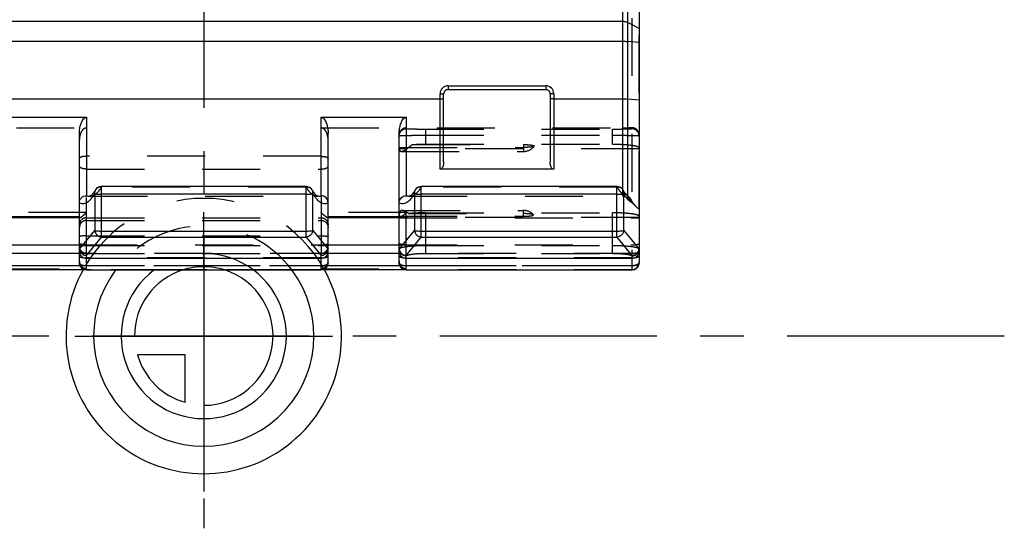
# Model space of a CAD drawing. Header units: millimetres. Extents: x 0 to 1000, y 0 to 1000.
# Tile 3 of 5: x 479 to 590, y 367 to 424. Entities that reach past the tile are written whole.
import ezdxf

# ---------------------------------------------------------------- set-up
doc = ezdxf.new("R2010")
doc.units = ezdxf.units.MM
doc.header["$LTSCALE"] = 65.185185
doc.linetypes.add('CENTER', pattern=[0.6, 0.375, -0.075, 0.075, -0.075])
doc.linetypes.add('HIDDEN', pattern=[0.2, 0.1, -0.1])
for name, color, linetype in [('ACHSEN_S', 7, 'CONTINUOUS'), ('FASEN', 7, 'CONTINUOUS'), ('FLAECHEN', 7, 'CONTINUOUS'), ('KOERPER', 7, 'CONTINUOUS'), ('KONST.EL_MIT_GEO', 7, 'CONTINUOUS'), ('KURVEN', 7, 'CONTINUOUS')]:
    doc.layers.add(name, color=color, linetype=linetype)

msp = doc.modelspace()

# ---------------------------------------------------------------- linework, layer by layer
at = {"layer": 'ACHSEN_S', "color": 40, "linetype": 'CENTER'}
for p, q in [((500, 634.1), (500, 366.76)), ((590.12, 388.4), (409.88, 388.4))]:
    msp.add_line(p, q, dxfattribs=at)
at = {"layer": 'FASEN', "color": 7, "linetype": 'Continuous'}
msp.add_line((549, 432.04), (549, 402.69), dxfattribs=at)
at = {"layer": 'FASEN', "color": 8, "linetype": 'HIDDEN'}
msp.add_line((547.73, 403.91), (548.68, 402.96), dxfattribs=at)
at = {"layer": 'FLAECHEN', "color": 8, "linetype": 'HIDDEN'}
for p, q in [((487.13, 404.14), (512.87, 404.14)), ((523.13, 404.14), (547.17, 404.14))]:
    msp.add_line(p, q, dxfattribs=at)
at = {"layer": 'KOERPER', "color": 8, "linetype": 'HIDDEN'}
for p, q in [((522.24, 409.18), (536, 409.18)), ((536, 409.95), (536, 409.18)), ((522.33, 402.54), (536, 402.54)), ((536, 401.89), (536, 402.54))]:
    msp.add_line(p, q, dxfattribs=at)
for centre, start, end in [((536, 410.68), 270, 322.7584), ((536, 401.04), 42.2541, 90)]:
    msp.add_arc(centre, 1.5, start, end, dxfattribs=at)
for points, knots in [([(536, 409.95), (536.08, 409.95), (536.25, 409.95), (536.48, 409.94), (536.69, 409.92), (536.88, 409.9), (537.02, 409.87), (537.12, 409.85), (537.17, 409.83), (537.19, 409.81), (537.2, 409.79), (537.2, 409.78), (537.19, 409.78)], [0, 0, 0, 0, 0.199547, 0.390703, 0.565121, 0.715619, 0.835973, 0.921714, 0.95103, 0.971763, 0.986082, 1, 1, 1, 1]), ([(537.19, 409.78), (537.18, 409.76), (537.14, 409.74), (537.06, 409.72), (536.94, 409.69), (536.73, 409.66), (536.41, 409.64), (536.14, 409.63), (536, 409.63)], [0, 0, 0, 0, 0.041627, 0.111783, 0.210279, 0.334509, 0.643834, 1, 1, 1, 1]), ([(537.11, 402.05), (537.1, 402.06), (537.06, 402.08), (536.98, 402.1), (536.87, 402.12), (536.67, 402.15), (536.38, 402.17), (536.13, 402.18), (536, 402.18)], [0, 0, 0, 0, 0.043829, 0.115715, 0.215164, 0.33955, 0.647163, 1, 1, 1, 1]), ([(536, 401.89), (536.15, 401.89), (536.43, 401.89), (536.76, 401.92), (536.96, 401.95), (537.05, 401.98), (537.09, 402), (537.11, 402.01), (537.12, 402.03), (537.11, 402.04), (537.11, 402.05)], [0, 0, 0, 0, 0.393714, 0.719599, 0.839263, 0.923436, 0.951707, 0.971403, 0.985237, 1, 1, 1, 1])]:
    msp.add_open_spline(points, degree=3, knots=knots, dxfattribs=at)
at = {"layer": 'KONST.EL_MIT_GEO', "color": 7, "linetype": 'Continuous'}
for p, q in [((547.17, 404.89), (547.17, 433.06)), ((547.73, 404.18), (547.73, 432.9)), ((452.83, 423.83), (547.17, 423.83)), ((549, 423.02), (547.73, 423.7)), ((452.83, 421.58), (547.17, 421.58)), ((549, 421.45), (547.73, 421.56)), ((526.6, 407.18), (526.6, 415.67)), ((527.5, 416.57), (538.5, 416.57)), ((527.5, 416.57), (527.5, 416.14)), ((527.5, 416.14), (538.5, 416.14)), ((538.5, 416.57), (538.5, 416.14)), ((539.4, 415.67), (539.4, 407.18)), ((473.4, 415.09), (526.6, 415.09)), ((527, 408), (527, 415.64)), ((539, 415.64), (539, 408)), ((539.4, 415.09), (547.17, 415.09)), ((549, 414.96), (547.73, 415.07)), ((477.2, 413.02), (486.8, 413.02)), ((486.8, 413.02), (486.8, 404.2)), ((513.2, 413.02), (522.8, 413.02)), ((513.2, 404.2), (513.2, 413.02)), ((522.8, 413.02), (522.8, 404.2)), ((486, 396.64), (486, 411.23)), ((514, 396.64), (514, 411.23)), ((522, 396.64), (522, 411.23)), ((539.4, 407.18), (526.6, 407.18)), ((487.8, 404.84), (487.8, 404.84)), ((511.51, 405.24), (488.49, 405.24)), ((488.49, 399.53), (488.49, 405.24)), ((511.51, 399.53), (511.51, 405.24)), ((523.8, 404.84), (523.8, 404.84)), ((546.51, 405.24), (524.49, 405.24)), ((524.49, 399.53), (524.49, 405.24)), ((546.51, 399.53), (546.51, 405.24)), ((487.13, 404.14), (487.13, 404.14)), ((487.72, 404.42), (487.72, 400.28)), ((511.51, 404.36), (488.49, 404.36)), ((512.28, 400.28), (512.28, 404.42)), ((512.87, 404.14), (512.87, 404.14)), ((523.13, 404.14), (523.13, 404.14)), ((523.72, 404.42), (523.72, 400.28)), ((546.51, 404.36), (524.49, 404.36)), ((547.28, 400.28), (547.28, 404.42)), ((547.73, 404.18), (547.68, 404.23)), ((549, 402.69), (549, 396.64)), ((486.01, 401.71), (477.99, 401.71)), ((486, 401.81), (478, 401.81)), ((486, 401.7), (478, 401.7)), ((522.01, 401.71), (513.99, 401.71)), ((522, 401.81), (514, 401.81)), ((522, 401.7), (514, 401.7)), ((486, 398.19), (487.72, 400.28)), ((488.49, 400.22), (511.51, 400.22)), ((512.28, 400.28), (514, 398.19)), ((522, 398.19), (523.72, 400.28)), ((524.49, 400.22), (546.51, 400.22)), ((547.28, 400.28), (549, 398.19)), ((486.8, 397.47), (488.49, 399.53)), ((488.49, 399.53), (511.51, 399.53)), ((511.51, 399.53), (513.2, 397.47)), ((522.8, 397.47), (524.49, 399.53)), ((524.49, 399.53), (546.51, 399.53)), ((546.51, 399.53), (548.2, 397.47)), ((478, 398.67), (486, 398.67)), ((514, 398.67), (522, 398.67)), ((486, 397.69), (478, 397.69)), ((486.8, 395.84), (486.8, 397.47)), ((486.8, 397.15), (513.2, 397.15)), ((513.2, 395.84), (513.2, 397.47)), ((522, 397.69), (514, 397.69)), ((522.8, 395.84), (522.8, 397.47)), ((522.8, 397.15), (548.2, 397.15)), ((548.2, 397.47), (548.2, 395.84)), ((486.6, 395.86), (477.39, 395.86)), ((486.07, 396.31), (477.93, 396.31)), ((486.8, 395.84), (513.2, 395.84)), ((486.8, 395.84), (513.2, 395.84)), ((522.6, 395.86), (513.39, 395.86)), ((522.07, 396.31), (513.93, 396.31)), ((522.8, 395.84), (548.2, 395.84)), ((522.8, 395.84), (548.2, 395.84))]:
    msp.add_line(p, q, dxfattribs=at)
at = {"layer": 'KONST.EL_MIT_GEO', "color": 8, "linetype": 'HIDDEN'}
for p, q in [((549, 402.69), (549, 432.04)), ((548.2, 424.19), (548.2, 397.47)), ((452.83, 411.83), (486.8, 411.83)), ((513.2, 411.83), (547.17, 411.83)), ((525, 411.7), (546, 411.7)), ((525, 410), (525, 411.7)), ((546, 410), (546, 411.7)), ((548.2, 411.84), (547.73, 411.83)), ((525, 411.01), (546, 411.01)), ((549, 409.47), (522, 409.47)), ((522.01, 409.63), (536, 409.63)), ((523.46, 409.95), (536, 409.95)), ((525, 410), (546, 410)), ((513.2, 408.63), (486.8, 408.63)), ((486.8, 407.2), (513.2, 407.2)), ((511.51, 405.17), (488.49, 405.17)), ((546.51, 405.17), (524.49, 405.17)), ((547.17, 404.14), (547.17, 404.89)), ((486.8, 397.47), (486.8, 404.2)), ((513.2, 404.2), (513.2, 397.47)), ((547.73, 404.18), (547.73, 403.91)), ((486.8, 402.3), (477.2, 402.3)), ((486.02, 401.7), (486, 401.7)), ((486.8, 401.72), (513.2, 401.72)), ((486.8, 401.41), (513.2, 401.41)), ((522.8, 402.3), (513.2, 402.3)), ((514, 401.7), (513.98, 401.7)), ((522, 401.89), (536, 401.89)), ((549, 401.73), (522, 401.73)), ((522, 401.7), (549, 401.7)), ((522.8, 397.47), (522.8, 402.3)), ((523.06, 402.18), (536, 402.18)), ((525, 402.27), (546, 402.27)), ((525, 397.7), (525, 402.27)), ((546, 397.7), (546, 402.27)), ((486.8, 399.68), (513.2, 399.68)), ((486, 398.67), (514, 398.67)), ((486.8, 398.6), (513.2, 398.6)), ((522, 398.67), (548.2, 398.67)), ((525, 398.6), (546, 398.6)), ((514, 397.69), (486, 397.69)), ((486.8, 397.7), (513.2, 397.7)), ((513.2, 397.2), (486.8, 397.2)), ((548.2, 397.69), (522, 397.69)), ((548.2, 397.2), (522.8, 397.2)), ((525, 397.7), (546, 397.7)), ((548.2, 395.87), (451.8, 395.87)), ((477.2, 395.98), (486.8, 395.98)), ((513.93, 396.31), (486.07, 396.31)), ((513.39, 395.86), (486.6, 395.86)), ((486.8, 396.33), (513.2, 396.33)), ((513.2, 395.98), (522.8, 395.98)), ((548.2, 396.31), (522.07, 396.31)), ((548.2, 395.86), (522.6, 395.86)), ((522.8, 396.33), (548.2, 396.33))]:
    msp.add_line(p, q, dxfattribs=at)
at = {"layer": 'KONST.EL_MIT_GEO', "color": 7, "linetype": 'Continuous'}
for points in [[(487.8, 404.84), (487.76, 404.77), (487.68, 404.65), (487.61, 404.55), (487.55, 404.46), (487.48, 404.39), (487.42, 404.32), (487.37, 404.27), (487.32, 404.23), (487.29, 404.21)], [(512.71, 404.21), (512.68, 404.23), (512.63, 404.27), (512.57, 404.33), (512.51, 404.39), (512.45, 404.47), (512.38, 404.56), (512.31, 404.66), (512.24, 404.78), (512.2, 404.84)], [(523.8, 404.84), (523.76, 404.77), (523.68, 404.65), (523.61, 404.55), (523.55, 404.46), (523.48, 404.39), (523.42, 404.32), (523.37, 404.27), (523.32, 404.23), (523.29, 404.21)], [(547.51, 404.4), (547.5, 404.41), (547.46, 404.45), (547.42, 404.5), (547.38, 404.56), (547.34, 404.62), (547.3, 404.68), (547.25, 404.75), (547.21, 404.83), (547.2, 404.84)], [(487.29, 404.21), (487.27, 404.2), (487.24, 404.17), (487.21, 404.16), (487.18, 404.15), (487.16, 404.14), (487.15, 404.14), (487.13, 404.14)], [(512.87, 404.14), (512.85, 404.14), (512.84, 404.14), (512.82, 404.15), (512.79, 404.16), (512.76, 404.18), (512.72, 404.2), (512.71, 404.21)], [(523.29, 404.21), (523.27, 404.2), (523.24, 404.17), (523.21, 404.16), (523.18, 404.15), (523.16, 404.14), (523.15, 404.14), (523.13, 404.14)], [(547.62, 404.28), (547.58, 404.32), (547.53, 404.38), (547.51, 404.4)], [(547.68, 404.23), (547.67, 404.24), (547.62, 404.28)]]:
    msp.add_lwpolyline(points, dxfattribs=at)
for centre, radius, start, end in [((527.5, 415.67), 0.9, 90.0011, 179.9991), ((527.5, 415.64), 0.5, 90.0004, 180.0023), ((538.5, 415.67), 0.9, 0.001, 89.9988), ((538.5, 415.64), 0.5, 359.9977, 89.9995), ((488.49, 404.44), 0.8, 90, 150.0776), ((511.51, 404.44), 0.8, 29.9199, 90), ((524.49, 404.44), 0.8, 90, 150.0776), ((546.51, 404.44), 0.8, 29.9237, 90), ((551.31, 406.74), 4.65, 209.9279, 211.5979), ((550.94, 406.51), 4.21, 211.602, 213.0561), ((550.61, 406.29), 3.82, 213.0519, 214.7958), ((486.74, 398.27), 0.74, 186.0792, 191.9314), ((486.76, 398.27), 0.76, 191.927, 197.6514), ((513.24, 398.27), 0.76, 342.3486, 348.073), ((513.26, 398.27), 0.74, 348.0686, 353.9208), ((522.74, 398.27), 0.74, 186.0792, 191.9314), ((522.76, 398.27), 0.76, 191.927, 197.6514), ((548.24, 398.27), 0.76, 342.3486, 348.073), ((548.26, 398.27), 0.74, 348.0686, 353.9208), ((486.8, 396.64), 0.8, 180, 270), ((513.2, 396.64), 0.8, 270, 360), ((522.8, 396.64), 0.8, 180, 270), ((548.2, 396.64), 0.8, 270, 360)]:
    msp.add_arc(centre, radius, start, end, dxfattribs=at)
at = {"layer": 'KONST.EL_MIT_GEO', "color": 8, "linetype": 'HIDDEN'}
for centre, radius, start, end in [((524.36, 409.75), 2.36, 182.7223, 184.6437), ((547.17, 403.34), 0.8, 45, 90), ((522.05, 401.88), 0.0515, 172.5118, 179.9882), ((548.2, 396.66), 0.8, 270, 360)]:
    msp.add_arc(centre, radius, start, end, dxfattribs=at)
for centre, major_axis, ratio, start_param, end_param in [((522.8, 411.03), (0.8, 0), 0.995638, 1.570796, 3.141593), ((486.8, 396.82), (0, 0.835), 0.957542, 1.570796, 3.141593), ((513.2, 396.82), (0, 0.835), 0.957542, -3.141593, -1.570796), ((522.8, 396.82), (0, 0.835), 0.957542, 1.570796, 3.141593)]:
    msp.add_ellipse(centre, major_axis=major_axis, ratio=ratio, start_param=start_param, end_param=end_param, dxfattribs=at)
at = {"layer": 'KONST.EL_MIT_GEO', "color": 7, "linetype": 'Continuous'}
for centre, major_axis, start_param, end_param in [((486.8, 399.25), (0.68, 1.28), -3.695368, -3.594066), ((513.2, 399.25), (-0.68, 1.28), -2.689119, -2.587817), ((522.8, 399.25), (0.68, 1.28), -3.695368, -3.594066), ((548.2, 399.25), (-0.68, 1.28), -2.689119, -2.587817)]:
    msp.add_ellipse(centre, major_axis=major_axis, ratio=0.327533, start_param=start_param, end_param=end_param, dxfattribs=at)
for points, knots in [([(547.17, 423.83), (547.22, 423.83), (547.41, 423.82), (547.61, 423.77), (547.73, 423.7)], [0, 0, 0, 0, 0.268264, 1, 1, 1, 1]), ([(547.17, 421.58), (547.22, 421.58), (547.41, 421.58), (547.6, 421.57), (547.73, 421.56)], [0, 0, 0, 0, 0.275608, 1, 1, 1, 1]), ([(526.6, 415.67), (526.65, 415.67), (526.75, 415.67), (526.86, 415.67), (526.93, 415.66), (526.97, 415.65), (526.99, 415.65), (527, 415.64), (527, 415.64)], [0, 0, 0, 0, 0.378523, 0.699801, 0.823499, 0.916079, 0.97462, 1, 1, 1, 1]), ([(539.4, 415.67), (539.35, 415.67), (539.25, 415.67), (539.14, 415.67), (539.07, 415.66), (539.03, 415.65), (539.01, 415.65), (539, 415.64), (539, 415.64)], [0, 0, 0, 0, 0.378523, 0.699801, 0.823499, 0.916079, 0.97462, 1, 1, 1, 1]), ([(526.6, 415.09), (526.65, 415.09), (526.75, 415.09), (526.86, 415.09), (526.93, 415.08), (526.97, 415.07), (526.99, 415.07), (527, 415.06), (527, 415.06)], [0, 0, 0, 0, 0.378523, 0.699801, 0.823499, 0.916079, 0.97462, 1, 1, 1, 1]), ([(539.4, 415.09), (539.35, 415.09), (539.25, 415.09), (539.14, 415.09), (539.07, 415.08), (539.03, 415.07), (539.01, 415.07), (539, 415.06), (539, 415.06)], [0, 0, 0, 0, 0.378523, 0.699801, 0.823499, 0.916079, 0.97462, 1, 1, 1, 1]), ([(547.17, 415.09), (547.22, 415.09), (547.41, 415.09), (547.6, 415.09), (547.73, 415.07)], [0, 0, 0, 0, 0.275608, 1, 1, 1, 1]), ([(486, 411.23), (486, 411.41), (486.03, 411.76), (486.13, 412.18), (486.25, 412.5), (486.38, 412.73), (486.54, 412.94), (486.71, 413.02), (486.8, 413.02)], [0, 0, 0, 0, 0.250062, 0.500182, 0.625412, 0.750701, 0.875957, 1, 1, 1, 1]), ([(513.2, 413.02), (513.29, 413.02), (513.46, 412.94), (513.62, 412.73), (513.75, 412.5), (513.87, 412.18), (513.97, 411.76), (514, 411.41), (514, 411.23)], [0, 0, 0, 0, 0.124045, 0.2493, 0.37459, 0.499819, 0.749938, 1, 1, 1, 1]), ([(522, 411.23), (522, 411.41), (522.03, 411.76), (522.13, 412.18), (522.25, 412.5), (522.38, 412.73), (522.54, 412.94), (522.71, 413.02), (522.8, 413.02)], [0, 0, 0, 0, 0.250062, 0.500182, 0.625412, 0.750701, 0.875957, 1, 1, 1, 1]), ([(527, 408), (527, 407.92), (526.99, 407.76), (526.95, 407.53), (526.87, 407.35), (526.76, 407.22), (526.66, 407.18), (526.6, 407.18)], [0, 0, 0, 0, 0.243616, 0.474573, 0.702009, 0.827646, 1, 1, 1, 1]), ([(539.4, 407.18), (539.34, 407.18), (539.24, 407.22), (539.13, 407.35), (539.05, 407.53), (539.01, 407.76), (539, 407.92), (539, 408)], [0, 0, 0, 0, 0.172367, 0.298, 0.525433, 0.756387, 1, 1, 1, 1]), ([(487.8, 404.84), (487.74, 404.74), (487.7, 404.6), (487.71, 404.45), (487.72, 404.42)], [0, 0, 0, 0, 0.74441, 1, 1, 1, 1]), ([(512.28, 404.42), (512.29, 404.45), (512.3, 404.6), (512.26, 404.74), (512.2, 404.84)], [0, 0, 0, 0, 0.255992, 1, 1, 1, 1]), ([(523.8, 404.84), (523.74, 404.74), (523.7, 404.6), (523.71, 404.45), (523.72, 404.42)], [0, 0, 0, 0, 0.74441, 1, 1, 1, 1]), ([(547.28, 404.42), (547.29, 404.45), (547.3, 404.6), (547.26, 404.74), (547.2, 404.84)], [0, 0, 0, 0, 0.255994, 1, 1, 1, 1]), ([(486, 403.39), (486, 403.6), (486.17, 404.02), (486.6, 404.19), (486.8, 404.2)], [0, 0, 0, 0, 0.500471, 1, 1, 1, 1]), ([(486, 403.39), (486.16, 403.33), (486.51, 403.28), (486.84, 403.44), (486.98, 403.54)], [0, 0, 0, 0, 0.485581, 1, 1, 1, 1]), ([(486.8, 404.2), (486.83, 404.19), (486.93, 404.16), (487.05, 404.14), (487.13, 404.14)], [0, 0, 0, 0, 0.256775, 1, 1, 1, 1]), ([(486.98, 403.54), (487.03, 403.57), (487.22, 403.73), (487.38, 403.92), (487.5, 404.07)], [0, 0, 0, 0, 0.224773, 1, 1, 1, 1]), ([(487.5, 404.07), (487.52, 404.1), (487.59, 404.21), (487.67, 404.33), (487.72, 404.42)], [0, 0, 0, 0, 0.238913, 1, 1, 1, 1]), ([(487.72, 404.42), (487.75, 404.41), (487.85, 404.39), (488.02, 404.37), (488.24, 404.36), (488.4, 404.36), (488.49, 404.36)], [0, 0, 0, 0, 0.141624, 0.372306, 0.668714, 1, 1, 1, 1]), ([(511.51, 404.36), (511.6, 404.36), (511.76, 404.36), (511.98, 404.37), (512.15, 404.39), (512.25, 404.41), (512.28, 404.42)], [0, 0, 0, 0, 0.33156, 0.627968, 0.858521, 1, 1, 1, 1]), ([(512.28, 404.42), (512.3, 404.39), (512.37, 404.27), (512.45, 404.15), (512.51, 404.07)], [0, 0, 0, 0, 0.261216, 1, 1, 1, 1]), ([(512.51, 404.07), (512.55, 404.02), (512.7, 403.82), (512.87, 403.64), (513.02, 403.54)], [0, 0, 0, 0, 0.27739, 1, 1, 1, 1]), ([(512.87, 404.14), (512.9, 404.14), (513.01, 404.14), (513.12, 404.17), (513.2, 404.2)], [0, 0, 0, 0, 0.245566, 1, 1, 1, 1]), ([(513.02, 403.54), (513.16, 403.44), (513.49, 403.28), (513.84, 403.33), (514, 403.39)], [0, 0, 0, 0, 0.514413, 1, 1, 1, 1]), ([(514, 403.39), (514, 403.6), (513.83, 404.02), (513.4, 404.19), (513.2, 404.2)], [0, 0, 0, 0, 0.500471, 1, 1, 1, 1]), ([(522, 403.39), (522, 403.6), (522.17, 404.02), (522.6, 404.19), (522.8, 404.2)], [0, 0, 0, 0, 0.500471, 1, 1, 1, 1]), ([(522, 403.39), (522.16, 403.33), (522.51, 403.28), (522.84, 403.44), (522.98, 403.54)], [0, 0, 0, 0, 0.485581, 1, 1, 1, 1]), ([(522.8, 404.2), (522.83, 404.19), (522.93, 404.16), (523.05, 404.14), (523.13, 404.14)], [0, 0, 0, 0, 0.256775, 1, 1, 1, 1]), ([(522.98, 403.54), (523.03, 403.57), (523.22, 403.73), (523.38, 403.92), (523.5, 404.07)], [0, 0, 0, 0, 0.224773, 1, 1, 1, 1]), ([(523.5, 404.07), (523.52, 404.1), (523.59, 404.21), (523.67, 404.33), (523.72, 404.42)], [0, 0, 0, 0, 0.238913, 1, 1, 1, 1]), ([(523.72, 404.42), (523.75, 404.41), (523.85, 404.39), (524.02, 404.37), (524.24, 404.36), (524.4, 404.36), (524.49, 404.36)], [0, 0, 0, 0, 0.141624, 0.372306, 0.668714, 1, 1, 1, 1]), ([(546.51, 404.36), (546.6, 404.36), (546.76, 404.36), (546.98, 404.37), (547.15, 404.39), (547.25, 404.41), (547.28, 404.42)], [0, 0, 0, 0, 0.33156, 0.627968, 0.858521, 1, 1, 1, 1]), ([(547.47, 404.11), (547.49, 404.09), (547.55, 404), (547.62, 403.92), (547.68, 403.85)], [0, 0, 0, 0, 0.260543, 1, 1, 1, 1]), ([(547.68, 403.85), (547.73, 403.8), (547.92, 403.6), (548.15, 403.43), (548.34, 403.37)], [0, 0, 0, 0, 0.283563, 1, 1, 1, 1]), ([(547.79, 404.12), (547.92, 403.99), (548.09, 403.73), (548.27, 403.47), (548.34, 403.37)], [0, 0, 0, 0, 0.5969, 1, 1, 1, 1]), ([(548.68, 402.96), (548.65, 402.99), (548.53, 403.12), (548.42, 403.26), (548.34, 403.37)], [0, 0, 0, 0, 0.234924, 1, 1, 1, 1]), ([(549, 402.69), (548.97, 402.71), (548.86, 402.79), (548.76, 402.88), (548.68, 402.96)], [0, 0, 0, 0, 0.237155, 1, 1, 1, 1]), ([(487.72, 400.28), (487.75, 400.26), (487.85, 400.25), (488.02, 400.23), (488.24, 400.22), (488.4, 400.22), (488.49, 400.22)], [0, 0, 0, 0, 0.141624, 0.372306, 0.668714, 1, 1, 1, 1]), ([(487.72, 400.28), (487.74, 400.09), (487.92, 399.72), (488.3, 399.55), (488.49, 399.53)], [0, 0, 0, 0, 0.497933, 1, 1, 1, 1]), ([(511.51, 400.22), (511.6, 400.22), (511.76, 400.22), (511.98, 400.23), (512.15, 400.25), (512.25, 400.26), (512.28, 400.28)], [0, 0, 0, 0, 0.331286, 0.627694, 0.858376, 1, 1, 1, 1]), ([(512.28, 400.28), (512.26, 400.09), (512.08, 399.72), (511.7, 399.55), (511.51, 399.53)], [0, 0, 0, 0, 0.497933, 1, 1, 1, 1]), ([(523.72, 400.28), (523.75, 400.26), (523.85, 400.25), (524.02, 400.23), (524.24, 400.22), (524.4, 400.22), (524.49, 400.22)], [0, 0, 0, 0, 0.141624, 0.372306, 0.668714, 1, 1, 1, 1]), ([(523.72, 400.28), (523.74, 400.09), (523.92, 399.72), (524.3, 399.55), (524.49, 399.53)], [0, 0, 0, 0, 0.497933, 1, 1, 1, 1]), ([(546.51, 400.22), (546.6, 400.22), (546.76, 400.22), (546.98, 400.23), (547.15, 400.25), (547.25, 400.26), (547.28, 400.28)], [0, 0, 0, 0, 0.331286, 0.627694, 0.858376, 1, 1, 1, 1]), ([(547.28, 400.28), (547.26, 400.09), (547.08, 399.72), (546.7, 399.55), (546.51, 399.53)], [0, 0, 0, 0, 0.497933, 1, 1, 1, 1]), ([(486, 397.93), (486, 397.83), (486.04, 397.62), (486.22, 397.36), (486.49, 397.19), (486.7, 397.15), (486.8, 397.15)], [0, 0, 0, 0, 0.247266, 0.496092, 0.747204, 1, 1, 1, 1]), ([(486.04, 398.04), (486.09, 397.88), (486.3, 397.59), (486.63, 397.48), (486.8, 397.47)], [0, 0, 0, 0, 0.49598, 1, 1, 1, 1]), ([(513.2, 397.47), (513.37, 397.48), (513.7, 397.59), (513.91, 397.88), (513.96, 398.04)], [0, 0, 0, 0, 0.50402, 1, 1, 1, 1]), ([(513.2, 397.15), (513.3, 397.15), (513.51, 397.19), (513.78, 397.36), (513.96, 397.62), (514, 397.83), (514, 397.93)], [0, 0, 0, 0, 0.252796, 0.503908, 0.752734, 1, 1, 1, 1]), ([(522, 397.93), (522, 397.83), (522.04, 397.62), (522.22, 397.36), (522.49, 397.19), (522.7, 397.15), (522.8, 397.15)], [0, 0, 0, 0, 0.247266, 0.496092, 0.747204, 1, 1, 1, 1]), ([(522.04, 398.04), (522.09, 397.88), (522.3, 397.59), (522.63, 397.48), (522.8, 397.47)], [0, 0, 0, 0, 0.49598, 1, 1, 1, 1]), ([(548.2, 397.47), (548.37, 397.48), (548.7, 397.59), (548.91, 397.88), (548.96, 398.04)], [0, 0, 0, 0, 0.50402, 1, 1, 1, 1]), ([(548.2, 397.15), (548.3, 397.15), (548.51, 397.19), (548.78, 397.36), (548.96, 397.62), (549, 397.83), (549, 397.93)], [0, 0, 0, 0, 0.252796, 0.503908, 0.752734, 1, 1, 1, 1]), ([(486.8, 395.84), (486.7, 395.84), (486.49, 395.88), (486.22, 396.06), (486.04, 396.32), (486, 396.53), (486, 396.64)], [0, 0, 0, 0, 0.251003, 0.501399, 0.750972, 1, 1, 1, 1]), ([(514, 396.64), (514, 396.53), (513.96, 396.32), (513.78, 396.06), (513.51, 395.88), (513.3, 395.84), (513.2, 395.84)], [0, 0, 0, 0, 0.249017, 0.498592, 0.748987, 1, 1, 1, 1]), ([(522.8, 395.84), (522.7, 395.84), (522.49, 395.88), (522.22, 396.06), (522.04, 396.32), (522, 396.53), (522, 396.64)], [0, 0, 0, 0, 0.251003, 0.501399, 0.750972, 1, 1, 1, 1]), ([(549, 396.64), (549, 396.53), (548.96, 396.32), (548.78, 396.06), (548.51, 395.88), (548.3, 395.84), (548.2, 395.84)], [0, 0, 0, 0, 0.249017, 0.498592, 0.748987, 1, 1, 1, 1])]:
    msp.add_open_spline(points, degree=3, knots=knots, dxfattribs=at)
at = {"layer": 'KONST.EL_MIT_GEO', "color": 8, "linetype": 'HIDDEN'}
for points, knots in [([(486.8, 411.83), (486.73, 411.83), (486.58, 411.79), (486.4, 411.66), (486.26, 411.49), (486.13, 411.24), (486.03, 410.9), (486, 410.61), (486, 410.47)], [0, 0, 0, 0, 0.127259, 0.253714, 0.37925, 0.504105, 0.752269, 1, 1, 1, 1]), ([(514, 410.47), (514, 410.61), (513.97, 410.9), (513.87, 411.24), (513.74, 411.49), (513.6, 411.66), (513.42, 411.79), (513.27, 411.83), (513.2, 411.83)], [0, 0, 0, 0, 0.247731, 0.495895, 0.620749, 0.746287, 0.872742, 1, 1, 1, 1]), ([(522, 410.94), (522, 411.14), (522.17, 411.57), (522.6, 411.74), (522.8, 411.74)], [0, 0, 0, 0, 0.499973, 1, 1, 1, 1]), ([(522.8, 411.74), (522.8, 411.74), (522.82, 411.74), (522.85, 411.73), (522.9, 411.73), (522.97, 411.72), (523.06, 411.72), (523.22, 411.72), (523.46, 411.71), (523.79, 411.71), (524.17, 411.7), (524.57, 411.7), (524.86, 411.7), (525, 411.7)], [0, 0, 0, 0, 0.005064, 0.0194, 0.043054, 0.075834, 0.11746, 0.167567, 0.291343, 0.442627, 0.615734, 0.803977, 1, 1, 1, 1]), ([(546, 411.7), (546.14, 411.7), (546.43, 411.7), (546.83, 411.7), (547.21, 411.71), (547.54, 411.71), (547.78, 411.72), (547.94, 411.72), (548.03, 411.72), (548.1, 411.73), (548.15, 411.73), (548.18, 411.74), (548.2, 411.74), (548.2, 411.74)], [0, 0, 0, 0, 0.196023, 0.384266, 0.557373, 0.708656, 0.832433, 0.88254, 0.924165, 0.956946, 0.9806, 0.994936, 1, 1, 1, 1]), ([(547.17, 411.83), (547.22, 411.83), (547.41, 411.83), (547.6, 411.83), (547.73, 411.83)], [0, 0, 0, 0, 0.279542, 1, 1, 1, 1]), ([(549, 411.05), (549, 411.17), (548.95, 411.4), (548.74, 411.67), (548.47, 411.82), (548.29, 411.84), (548.2, 411.84)], [0, 0, 0, 0, 0.286903, 0.559936, 0.793064, 1, 1, 1, 1]), ([(549, 410.94), (549, 411.14), (548.83, 411.57), (548.4, 411.74), (548.2, 411.74)], [0, 0, 0, 0, 0.499973, 1, 1, 1, 1]), ([(522, 410.94), (522, 410.94), (522.03, 410.95), (522.06, 410.95), (522.14, 410.96), (522.24, 410.97), (522.36, 410.97), (522.51, 410.98), (522.69, 410.98), (522.96, 410.99), (523.35, 410.99), (523.86, 411), (524.42, 411), (524.8, 411.01), (525, 411.01)], [0, 0, 0, 0, 0.00524, 0.019696, 0.043482, 0.076411, 0.118194, 0.168452, 0.226717, 0.292453, 0.44378, 0.616691, 0.804521, 1, 1, 1, 1]), ([(546, 411.01), (546.2, 411.01), (546.58, 411), (547.14, 411), (547.65, 410.99), (548.04, 410.99), (548.31, 410.98), (548.49, 410.98), (548.64, 410.97), (548.76, 410.97), (548.86, 410.96), (548.94, 410.95), (548.97, 410.95), (549, 410.94), (549, 410.94)], [0, 0, 0, 0, 0.195479, 0.383309, 0.55622, 0.707547, 0.773283, 0.831548, 0.881806, 0.923589, 0.956518, 0.980304, 0.99476, 1, 1, 1, 1]), ([(522.01, 409.56), (522.01, 409.5), (522.03, 409.41), (522.06, 409.28), (522.14, 409.2), (522.21, 409.18), (522.24, 409.18)], [0, 0, 0, 0, 0.337896, 0.596488, 0.798393, 1, 1, 1, 1]), ([(522.24, 409.18), (522.32, 409.18), (522.51, 409.26), (522.79, 409.43), (523.12, 409.66), (523.34, 409.85), (523.46, 409.95)], [0, 0, 0, 0, 0.167945, 0.402962, 0.68611, 1, 1, 1, 1]), ([(523.46, 409.95), (523.58, 409.96), (524.09, 409.99), (524.61, 410), (525, 410)], [0, 0, 0, 0, 0.233964, 1, 1, 1, 1]), ([(546, 410), (546.38, 410), (547.09, 409.99), (547.92, 409.92), (548.47, 409.84), (548.71, 409.78), (548.86, 409.73), (548.95, 409.69), (549, 409.64), (549, 409.61)], [0, 0, 0, 0, 0.374023, 0.692201, 0.815236, 0.908177, 0.942557, 0.968832, 1, 1, 1, 1]), ([(486.8, 408.63), (486.7, 408.63), (486.51, 408.62), (486.28, 408.58), (486.14, 408.53), (486.05, 408.48), (486, 408.42), (486, 408.38)], [0, 0, 0, 0, 0.350585, 0.653358, 0.774741, 0.872132, 1, 1, 1, 1]), ([(513.2, 408.63), (513.3, 408.63), (513.49, 408.62), (513.72, 408.58), (513.86, 408.53), (513.95, 408.48), (514, 408.42), (514, 408.38)], [0, 0, 0, 0, 0.350585, 0.653358, 0.774741, 0.872132, 1, 1, 1, 1]), ([(486.8, 407.2), (486.7, 407.2), (486.5, 407.21), (486.22, 407.28), (486, 407.42), (486, 407.53)], [0, 0, 0, 0, 0.339177, 0.636251, 1, 1, 1, 1]), ([(513.2, 407.2), (513.3, 407.2), (513.5, 407.21), (513.78, 407.28), (514, 407.42), (514, 407.53)], [0, 0, 0, 0, 0.339177, 0.636251, 1, 1, 1, 1]), ([(487.76, 404.34), (487.82, 404.39), (488.11, 404.62), (488.34, 404.92), (488.49, 405.17)], [0, 0, 0, 0, 0.21647, 1, 1, 1, 1]), ([(488.49, 405.17), (488.35, 405.18), (488.07, 405.14), (487.86, 404.95), (487.8, 404.84)], [0, 0, 0, 0, 0.514073, 1, 1, 1, 1]), ([(512.2, 404.84), (512.14, 404.95), (511.93, 405.14), (511.65, 405.18), (511.51, 405.17)], [0, 0, 0, 0, 0.48591, 1, 1, 1, 1]), ([(511.51, 405.17), (511.57, 405.08), (511.77, 404.77), (512.02, 404.49), (512.24, 404.34)], [0, 0, 0, 0, 0.287002, 1, 1, 1, 1]), ([(523.76, 404.34), (523.82, 404.39), (524.11, 404.62), (524.34, 404.92), (524.49, 405.17)], [0, 0, 0, 0, 0.21647, 1, 1, 1, 1]), ([(524.49, 405.17), (524.35, 405.18), (524.07, 405.14), (523.86, 404.95), (523.8, 404.84)], [0, 0, 0, 0, 0.514073, 1, 1, 1, 1]), ([(547.2, 404.84), (547.14, 404.95), (546.93, 405.14), (546.65, 405.18), (546.51, 405.17)], [0, 0, 0, 0, 0.485915, 1, 1, 1, 1]), ([(546.51, 405.17), (546.54, 405.12), (546.66, 404.93), (546.79, 404.76), (546.9, 404.64)], [0, 0, 0, 0, 0.269369, 1, 1, 1, 1]), ([(546.9, 404.64), (546.92, 404.62), (547.01, 404.53), (547.1, 404.45), (547.17, 404.4)], [0, 0, 0, 0, 0.262827, 1, 1, 1, 1]), ([(487.13, 404.14), (487.24, 404.14), (487.46, 404.18), (487.66, 404.28), (487.76, 404.34)], [0, 0, 0, 0, 0.479781, 1, 1, 1, 1]), ([(512.24, 404.34), (512.34, 404.28), (512.54, 404.18), (512.76, 404.14), (512.87, 404.14)], [0, 0, 0, 0, 0.520218, 1, 1, 1, 1]), ([(523.13, 404.14), (523.24, 404.14), (523.46, 404.18), (523.66, 404.28), (523.76, 404.34)], [0, 0, 0, 0, 0.479781, 1, 1, 1, 1]), ([(547.68, 404.23), (547.61, 404.29), (547.44, 404.37), (547.26, 404.4), (547.17, 404.4)], [0, 0, 0, 0, 0.497613, 1, 1, 1, 1]), ([(522.33, 402.54), (522.28, 402.54), (522.17, 402.52), (522.05, 402.36), (522.01, 402.15), (522, 401.98), (522, 401.89)], [0, 0, 0, 0, 0.190143, 0.388803, 0.654155, 1, 1, 1, 1]), ([(523.06, 402.18), (522.94, 402.28), (522.71, 402.43), (522.45, 402.54), (522.33, 402.54)], [0, 0, 0, 0, 0.572063, 1, 1, 1, 1]), ([(486.01, 401.71), (486, 401.71), (486, 401.71), (486, 401.72), (486, 401.72)], [0, 0, 0, 0, 0.537214, 1, 1, 1, 1]), ([(486.8, 401.72), (486.6, 401.72), (486.17, 401.55), (486, 401.12), (486, 400.92)], [0, 0, 0, 0, 0.500674, 1, 1, 1, 1]), ([(486.8, 401.41), (486.6, 401.41), (486.17, 401.25), (486, 400.82), (486, 400.62)], [0, 0, 0, 0, 0.500674, 1, 1, 1, 1]), ([(486.02, 401.7), (486.04, 401.7), (486.09, 401.72), (486.16, 401.76), (486.25, 401.83), (486.39, 401.93), (486.57, 402.09), (486.72, 402.23), (486.8, 402.3)], [0, 0, 0, 0, 0.055755, 0.143137, 0.254824, 0.38426, 0.678281, 1, 1, 1, 1]), ([(513.98, 401.7), (513.96, 401.7), (513.91, 401.72), (513.84, 401.76), (513.75, 401.83), (513.61, 401.93), (513.43, 402.09), (513.28, 402.23), (513.2, 402.3)], [0, 0, 0, 0, 0.055755, 0.143137, 0.254824, 0.38426, 0.678281, 1, 1, 1, 1]), ([(513.2, 401.72), (513.4, 401.72), (513.83, 401.55), (514, 401.12), (514, 400.92)], [0, 0, 0, 0, 0.500674, 1, 1, 1, 1]), ([(513.2, 401.41), (513.4, 401.41), (513.83, 401.25), (514, 400.82), (514, 400.62)], [0, 0, 0, 0, 0.500674, 1, 1, 1, 1]), ([(514, 401.72), (514, 401.72), (514, 401.71), (514, 401.71), (513.99, 401.71)], [0, 0, 0, 0, 0.462786, 1, 1, 1, 1]), ([(522.01, 401.71), (522, 401.71), (522, 401.71), (522, 401.72), (522, 401.72)], [0, 0, 0, 0, 0.537214, 1, 1, 1, 1]), ([(522.02, 401.7), (522.04, 401.7), (522.09, 401.72), (522.16, 401.76), (522.25, 401.83), (522.39, 401.93), (522.57, 402.09), (522.72, 402.23), (522.8, 402.3)], [0, 0, 0, 0, 0.055755, 0.143137, 0.254824, 0.38426, 0.678281, 1, 1, 1, 1]), ([(525, 402.27), (524.82, 402.27), (524.18, 402.26), (523.53, 402.23), (523.06, 402.18)], [0, 0, 0, 0, 0.270131, 1, 1, 1, 1]), ([(549, 401.88), (549, 401.91), (548.95, 401.96), (548.86, 402), (548.71, 402.05), (548.47, 402.11), (547.92, 402.19), (547.09, 402.25), (546.38, 402.27), (546, 402.27)], [0, 0, 0, 0, 0.031168, 0.057443, 0.091823, 0.184764, 0.307799, 0.625977, 1, 1, 1, 1]), ([(486.8, 399.68), (486.7, 399.68), (486.51, 399.68), (486.26, 399.66), (486.1, 399.63), (486.02, 399.61), (486, 399.59), (486, 399.58)], [0, 0, 0, 0, 0.374165, 0.692415, 0.908269, 0.968825, 1, 1, 1, 1]), ([(513.2, 399.68), (513.3, 399.68), (513.49, 399.68), (513.74, 399.66), (513.9, 399.63), (513.98, 399.61), (514, 399.59), (514, 399.58)], [0, 0, 0, 0, 0.374165, 0.692415, 0.908269, 0.968825, 1, 1, 1, 1]), ([(486.8, 398.67), (486.7, 398.67), (486.51, 398.68), (486.26, 398.71), (486.1, 398.74), (486, 398.79), (486, 398.82)], [0, 0, 0, 0, 0.368897, 0.683716, 0.900241, 1, 1, 1, 1]), ([(486, 398.5), (486, 398.51), (486.02, 398.53), (486.1, 398.55), (486.26, 398.58), (486.51, 398.6), (486.7, 398.6), (486.8, 398.6)], [0, 0, 0, 0, 0.031175, 0.091731, 0.307585, 0.625835, 1, 1, 1, 1]), ([(486.8, 397.7), (486.7, 397.7), (486.49, 397.75), (486.22, 397.92), (486.04, 398.19), (486, 398.39), (486, 398.5)], [0, 0, 0, 0, 0.251015, 0.501412, 0.750988, 1, 1, 1, 1]), ([(513.2, 398.67), (513.3, 398.67), (513.49, 398.68), (513.74, 398.71), (513.9, 398.74), (514, 398.79), (514, 398.82)], [0, 0, 0, 0, 0.368897, 0.683716, 0.900241, 1, 1, 1, 1]), ([(513.2, 398.6), (513.3, 398.6), (513.49, 398.6), (513.74, 398.58), (513.9, 398.55), (513.98, 398.53), (514, 398.51), (514, 398.5)], [0, 0, 0, 0, 0.374165, 0.692415, 0.908269, 0.968825, 1, 1, 1, 1]), ([(513.2, 397.7), (513.3, 397.7), (513.51, 397.75), (513.78, 397.92), (513.96, 398.19), (514, 398.39), (514, 398.5)], [0, 0, 0, 0, 0.251015, 0.501412, 0.750988, 1, 1, 1, 1]), ([(522.8, 398.67), (522.7, 398.67), (522.51, 398.68), (522.26, 398.71), (522.1, 398.74), (522, 398.79), (522, 398.82)], [0, 0, 0, 0, 0.368897, 0.683716, 0.900241, 1, 1, 1, 1]), ([(522, 398.21), (522, 398.24), (522.05, 398.29), (522.14, 398.33), (522.29, 398.38), (522.53, 398.44), (523.08, 398.52), (523.91, 398.58), (524.62, 398.6), (525, 398.6)], [0, 0, 0, 0, 0.031168, 0.057443, 0.091823, 0.184764, 0.307799, 0.625977, 1, 1, 1, 1]), ([(522.8, 397.42), (522.7, 397.42), (522.49, 397.46), (522.22, 397.63), (522.04, 397.9), (522, 398.11), (522, 398.21)], [0, 0, 0, 0, 0.25101, 0.501403, 0.750975, 1, 1, 1, 1]), ([(546, 398.6), (546.38, 398.6), (547.09, 398.58), (547.92, 398.52), (548.47, 398.44), (548.71, 398.38), (548.86, 398.33), (548.95, 398.29), (549, 398.24), (549, 398.21)], [0, 0, 0, 0, 0.374023, 0.692201, 0.815236, 0.908177, 0.942557, 0.968832, 1, 1, 1, 1]), ([(548.2, 398.67), (548.3, 398.67), (548.49, 398.68), (548.74, 398.71), (548.9, 398.74), (549, 398.79), (549, 398.82)], [0, 0, 0, 0, 0.368897, 0.683716, 0.900241, 1, 1, 1, 1]), ([(548.2, 397.42), (548.3, 397.42), (548.51, 397.46), (548.78, 397.63), (548.96, 397.9), (549, 398.11), (549, 398.21)], [0, 0, 0, 0, 0.25101, 0.501403, 0.750975, 1, 1, 1, 1]), ([(549, 397.94), (549, 397.9), (548.95, 397.84), (548.86, 397.79), (548.72, 397.74), (548.49, 397.7), (548.3, 397.69), (548.2, 397.69)], [0, 0, 0, 0, 0.12872, 0.225866, 0.346868, 0.649098, 1, 1, 1, 1]), ([(486, 397.43), (486, 397.39), (486.05, 397.34), (486.14, 397.29), (486.28, 397.24), (486.51, 397.21), (486.7, 397.2), (486.8, 397.2)], [0, 0, 0, 0, 0.122706, 0.219141, 0.34049, 0.645356, 1, 1, 1, 1]), ([(513.2, 397.2), (513.3, 397.2), (513.49, 397.21), (513.72, 397.24), (513.86, 397.29), (513.95, 397.34), (514, 397.39), (514, 397.43)], [0, 0, 0, 0, 0.354644, 0.65951, 0.780859, 0.877294, 1, 1, 1, 1]), ([(522, 397.43), (522, 397.39), (522.05, 397.34), (522.14, 397.29), (522.28, 397.24), (522.51, 397.21), (522.7, 397.2), (522.8, 397.2)], [0, 0, 0, 0, 0.122706, 0.219141, 0.34049, 0.645356, 1, 1, 1, 1]), ([(522.8, 397.42), (522.8, 397.44), (522.86, 397.49), (522.99, 397.53), (523.19, 397.58), (523.59, 397.64), (524.2, 397.69), (524.72, 397.7), (525, 397.7)], [0, 0, 0, 0, 0.03117, 0.091709, 0.184664, 0.307713, 0.625922, 1, 1, 1, 1]), ([(546, 397.7), (546.28, 397.7), (546.8, 397.69), (547.41, 397.64), (547.81, 397.58), (548.01, 397.53), (548.14, 397.49), (548.2, 397.44), (548.2, 397.42)], [0, 0, 0, 0, 0.374078, 0.692287, 0.815336, 0.908291, 0.96883, 1, 1, 1, 1]), ([(548.2, 397.2), (548.3, 397.2), (548.49, 397.21), (548.72, 397.24), (548.86, 397.29), (548.95, 397.34), (549, 397.39), (549, 397.43)], [0, 0, 0, 0, 0.354644, 0.65951, 0.780859, 0.877294, 1, 1, 1, 1]), ([(486, 396.64), (486, 396.59), (486.05, 396.52), (486.14, 396.46), (486.28, 396.39), (486.51, 396.34), (486.7, 396.33), (486.8, 396.33)], [0, 0, 0, 0, 0.145487, 0.245647, 0.366591, 0.661716, 1, 1, 1, 1]), ([(513.2, 396.33), (513.3, 396.33), (513.49, 396.34), (513.72, 396.39), (513.86, 396.46), (513.95, 396.52), (514, 396.59), (514, 396.64)], [0, 0, 0, 0, 0.338294, 0.633414, 0.754356, 0.854515, 1, 1, 1, 1]), ([(522, 396.64), (522, 396.59), (522.05, 396.52), (522.14, 396.46), (522.28, 396.39), (522.51, 396.34), (522.7, 396.33), (522.8, 396.33)], [0, 0, 0, 0, 0.145487, 0.245647, 0.366591, 0.661716, 1, 1, 1, 1]), ([(548.2, 395.87), (548.3, 395.87), (548.51, 395.91), (548.78, 396.08), (548.96, 396.35), (549, 396.56), (549, 396.66)], [0, 0, 0, 0, 0.251004, 0.501399, 0.750973, 1, 1, 1, 1]), ([(548.2, 396.33), (548.3, 396.33), (548.49, 396.34), (548.72, 396.39), (548.86, 396.46), (548.95, 396.52), (549, 396.59), (549, 396.64)], [0, 0, 0, 0, 0.338294, 0.633414, 0.754356, 0.854515, 1, 1, 1, 1]), ([(548.77, 396.42), (548.73, 396.4), (548.54, 396.34), (548.35, 396.31), (548.2, 396.31)], [0, 0, 0, 0, 0.223042, 1, 1, 1, 1]), ([(548.95, 396.54), (548.94, 396.53), (548.89, 396.48), (548.82, 396.44), (548.77, 396.42)], [0, 0, 0, 0, 0.215539, 1, 1, 1, 1]), ([(549, 396.66), (549, 396.65), (549, 396.61), (548.97, 396.57), (548.95, 396.54)], [0, 0, 0, 0, 0.233776, 1, 1, 1, 1])]:
    msp.add_open_spline(points, degree=3, knots=knots, dxfattribs=at)
for points in [[(522, 409.61), (522, 409.62), (522, 409.63), (522.01, 409.63)], [(486.01, 401.71), (486.01, 401.7), (486.02, 401.7), (486.02, 401.7)], [(513.99, 401.71), (513.99, 401.7), (513.98, 401.7), (513.98, 401.7)], [(522.01, 401.71), (522.01, 401.7), (522.02, 401.7), (522.02, 401.7)]]:
    msp.add_open_spline(points, degree=3, dxfattribs=at)
at = {"layer": 'KONST.EL_MIT_GEO', "color": 7, "linetype": 'Continuous'}
msp.add_open_spline([(547.73, 404.18), (547.75, 404.16), (547.77, 404.14), (547.79, 404.12)], degree=3, dxfattribs=at)
at = {"layer": 'KURVEN', "color": 8, "linetype": 'HIDDEN'}
msp.add_line((500, 395.84), (500, 405.9), dxfattribs=at)
at = {"layer": 'KURVEN', "color": 40, "linetype": 'Continuous'}
for p, q in [((500, 395.84), (500, 370.9)), ((485.5, 388.4), (514.5, 388.4)), ((497.9, 386.3), (492.54, 386.3)), ((497.9, 380.94), (497.9, 386.3))]:
    msp.add_line(p, q, dxfattribs=at)
at = {"layer": 'KURVEN', "color": 8, "linetype": 'HIDDEN'}
for radius, start, end in [(15.5, 29.0182, 150.9828), (12.4, 36.8469, 143.1531), (9.3, 53.0815, 126.9003), (7.8, 72.4351, 107.5637)]:
    msp.add_arc((500, 388.4), radius, start, end, dxfattribs=at)
at = {"layer": 'KURVEN', "color": 40, "linetype": 'Continuous'}
for radius, start, end in [(15.5, 150.9828, 29.0182), (12.4, 143.1531, 36.8469), (9.3, 126.9003, 53.0815), (7.8, 107.5637, 180), (7.8, 270, 72.4351), (7.75, 195.7219, 254.2781)]:
    msp.add_arc((500, 388.4), radius, start, end, dxfattribs=at)

doc.saveas('drawing.dxf')
